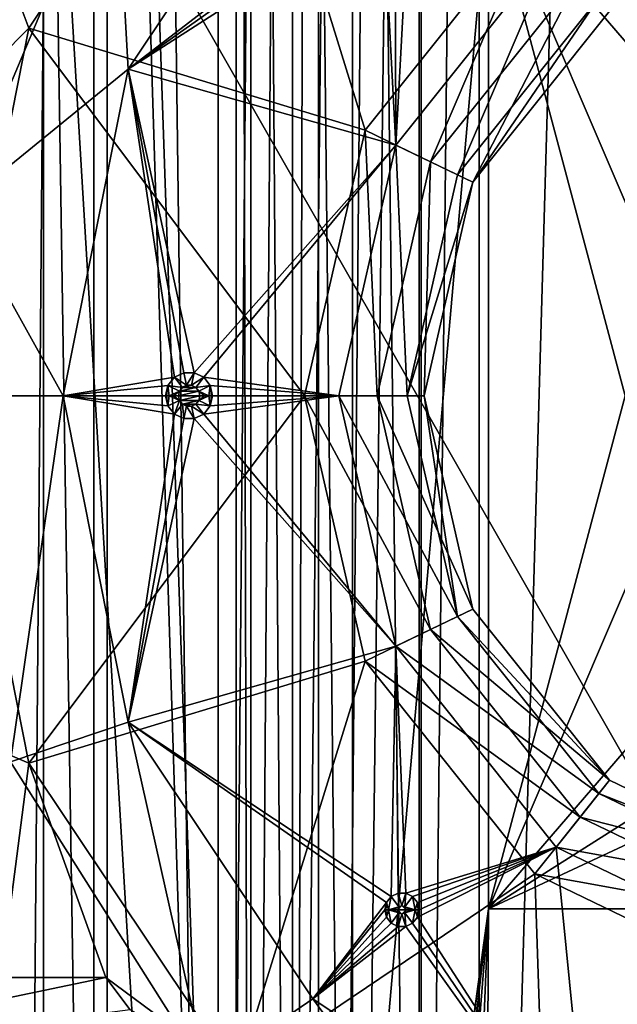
# Model space of a CAD drawing. Extents: x -3 to 104, y -79 to 161.
# Tile 80 of 203: x 4 to 11, y 41 to 53. Entities that reach past the tile are written whole.
import ezdxf

# ---------------------------------------------------------------- set-up
doc = ezdxf.new("R2010")
doc.units = 0
doc.header["$MEASUREMENT"] = 0

msp = doc.modelspace()

# ---------------------------------------------------------------- linework, layer by layer
for points in [[(7.8, 0, -71.599998), (7.8, 130, -71.599998), (9, 130, -71.599998)], [(9, 0, -71.599998), (7.8, 0, -71.599998), (9, 130, -71.599998)], [(7.8, 130, -71.599998), (7.8, 12, -8.5), (7.8, 118, -8.5)], [(7.8, 130, -71.599998), (7.8, 0, -71.599998), (7.8, 12, -8.5)], [(12.71, 130, -10.3), (9, 0, -10.3), (9, 130, -10.3)], [(12.71, 0, -10.3), (9, 0, -10.3), (12.71, 130, -10.3)], [(9, 130, -10.3), (9, 0, -71.599998), (9, 130, -71.599998)], [(9, 0, -10.3), (9, 0, -71.599998), (9, 130, -10.3)], [(6.8364, 88.811302, 18.9), (0.3, 129.649994, 18.9), (6.8364, 20.8113, 18.9)], [(6.8364, 20.8113, 18.9), (0.3, 129.649994, 18.9), (0.3, -43.349998, 18.9)], [(0.3, 129.649994, 17.299999), (6.8364, 88.811302, 17.299999), (6.8364, 20.8113, 17.299999)], [(0.3, 129.649994, 17.299999), (6.8364, 20.8113, 17.299999), (0.3, -43.349998, 17.299999)], [(15.471, 126.727997, 17.299999), (15.471, 19.228001, 17.299999), (10.3364, 88.811302, 17.299999)], [(2.9217, 124.593002), (36.411301, 23.4326), (36.411301, 112.523003)], [(2.9217, 5.4074), (36.411301, 23.4326), (2.9217, 124.593002)], [(4.1981, 7.3716, -72.699997), (5.1713, 123.278999, -72.699997), (4.1981, 122.627998, -72.699997)], [(4.1981, 7.3716, -72.699997), (5.1713, 6.7213, -72.699997), (5.1713, 123.278999, -72.699997)], [(5.1713, 6.7213, -72.699997), (95.428703, 123.278999, -72.699997), (5.1713, 123.278999, -72.699997)], [(5.1713, 6.7213, -72.699997), (95.428703, 6.7213, -72.699997), (95.428703, 123.278999, -72.699997)], [(7.8, 118, -8.5), (7.8, 12, -8.5), (7.4955, 13.5307, -8.5)], [(7.8, 118, -8.5), (7.4955, 13.5307, -8.5), (7.4955, 116.469002, -8.5)], [(7.4955, 116.469002, -8.5), (7.4955, 13.5307, -8.5), (6.6284, 14.8284, -8.5)], [(7.4955, 116.469002, -8.5), (6.6284, 14.8284, -8.5), (6.6284, 115.171997, -8.5)], [(5.3307, 114.305, -8.5), (6.6284, 115.171997, -8.5), (6.6284, 14.8284, -8.5)], [(3.8, 114, -8.5), (5.3307, 114.305, -8.5), (5.3307, 15.6955, -8.5)], [(5.3307, 114.305, -8.5), (6.6284, 14.8284, -8.5), (5.3307, 15.6955, -8.5)], [(3.8, 114, -8.5), (5.3307, 15.6955, -8.5), (3.8, 16, -8.5)], [(4.5864, 92.311302, 55.700001), (4.5864, -4.1887, 55.700001), (6.8364, 20.8113, 55.700001)], [(4.5864, 92.311302, 55.700001), (6.8364, 20.8113, 55.700001), (9.7864, 54.311298, 55.700001)], [(7.0098, 88.052002, 54.099998), (7.0098, 21.570601, 54.099998), (4.5864, 92.311302, 54.099998)], [(4.5864, -4.1887, 54.099998), (4.5864, 92.311302, 54.099998), (6.8364, 20.8113, 54.099998)], [(6.8364, 20.8113, 54.099998), (4.5864, 92.311302, 54.099998), (7.0098, 21.570601, 54.099998)], [(4.5864, -4.1887, 54.099998), (4.5864, 92.311302, 55.700001), (4.5864, 92.311302, 54.099998)], [(4.5864, -4.1887, 55.700001), (4.5864, 92.311302, 55.700001), (4.5864, -4.1887, 54.099998)], [(7.0098, 21.570601, 18.9), (6.8364, 88.811302, 18.9), (6.8364, 20.8113, 18.9)], [(7.0098, 88.052002, 18.9), (6.8364, 88.811302, 18.9), (7.0098, 21.570601, 18.9)], [(6.8364, 88.811302, 17.299999), (7.0098, 88.052002, 17.299999), (7.0098, 21.570601, 17.299999)], [(6.8364, 88.811302, 17.299999), (7.0098, 21.570601, 17.299999), (6.8364, 20.8113, 17.299999)], [(10.3364, 88.811302, 17.299999), (15.471, 19.228001, 17.299999), (10.1631, 88.052002, 17.299999)], [(7.4953, 22.179501, 18.9), (7.0098, 88.052002, 18.9), (7.0098, 21.570601, 18.9)], [(7.4953, 87.4431, 18.9), (7.0098, 88.052002, 18.9), (7.4953, 22.179501, 18.9)], [(7.0098, 88.052002, 17.299999), (7.4953, 87.4431, 17.299999), (7.4953, 22.179501, 17.299999)], [(7.0098, 88.052002, 17.299999), (7.4953, 22.179501, 17.299999), (7.0098, 21.570601, 17.299999)], [(7.4953, 87.4431, 54.099998), (7.0098, 21.570601, 54.099998), (7.0098, 88.052002, 54.099998)], [(10.1631, 88.052002, 17.299999), (15.471, 19.228001, 17.299999), (9.6776, 87.4431, 17.299999)], [(7.4953, 22.179501, 54.099998), (7.0098, 21.570601, 54.099998), (7.4953, 87.4431, 54.099998)], [(7.4953, 22.179501, 18.9), (8.197, 87.105202, 18.9), (7.4953, 87.4431, 18.9)], [(7.4953, 87.4431, 17.299999), (8.197, 22.517401, 17.299999), (7.4953, 22.179501, 17.299999)], [(8.197, 87.105202, 17.299999), (8.197, 22.517401, 17.299999), (7.4953, 87.4431, 17.299999)], [(8.197, 87.105202, 54.099998), (8.197, 22.517401, 54.099998), (7.4953, 87.4431, 54.099998)], [(8.197, 22.517401, 54.099998), (7.4953, 22.179501, 54.099998), (7.4953, 87.4431, 54.099998)], [(36.945, 29.2971, 18.9), (9.6776, 87.4431, 18.9), (8.9759, 87.105202, 18.9)], [(9.6776, 87.4431, 17.299999), (8.9759, 22.517401, 17.299999), (8.9759, 87.105202, 17.299999)], [(9.6776, 87.4431, 17.299999), (9.6776, 22.179501, 17.299999), (8.9759, 22.517401, 17.299999)], [(9.6776, 22.179501, 54.099998), (8.9759, 22.517401, 54.099998), (9.6776, 87.4431, 54.099998)], [(9.6776, 87.4431, 54.099998), (8.9759, 22.517401, 54.099998), (8.9759, 87.105202, 54.099998)], [(37.4501, 29.4324, 18.9), (9.6776, 87.4431, 18.9), (36.945, 29.2971, 18.9)], [(37.971001, 29.478001, 18.9), (9.6776, 87.4431, 18.9), (37.4501, 29.4324, 18.9)], [(37.971001, 29.478001, 18.9), (72.336403, 70.811302, 18.9), (9.6776, 87.4431, 18.9)], [(9.6776, 87.4431, 17.299999), (15.471, 19.228001, 17.299999), (9.6776, 22.179501, 17.299999)], [(72.509804, 70.052002, 54.099998), (9.6776, 22.179501, 54.099998), (9.6776, 87.4431, 54.099998)], [(8.197, 22.517401, 18.9), (8.197, 87.105202, 18.9), (7.4953, 22.179501, 18.9)], [(8.9759, 22.517401, 18.9), (8.9759, 87.105202, 18.9), (8.197, 22.517401, 18.9)], [(8.197, 22.517401, 18.9), (8.9759, 87.105202, 18.9), (8.197, 87.105202, 18.9)], [(8.9759, 87.105202, 17.299999), (8.197, 22.517401, 17.299999), (8.197, 87.105202, 17.299999)], [(8.9759, 87.105202, 17.299999), (8.9759, 22.517401, 17.299999), (8.197, 22.517401, 17.299999)], [(8.9759, 87.105202, 54.099998), (8.9759, 22.517401, 54.099998), (8.197, 87.105202, 54.099998)], [(8.9759, 22.517401, 54.099998), (8.197, 22.517401, 54.099998), (8.197, 87.105202, 54.099998)], [(36.471001, 29.076, 18.9), (8.9759, 87.105202, 18.9), (8.9759, 22.517401, 18.9)], [(36.945, 29.2971, 18.9), (8.9759, 87.105202, 18.9), (36.471001, 29.076, 18.9)], [(72.509804, 70.052002, 54.099998), (10.1631, 21.570601, 54.099998), (9.6776, 22.179501, 54.099998)], [(72.509804, 21.570601, 54.099998), (10.1631, 21.570601, 54.099998), (72.509804, 70.052002, 54.099998)], [(17.6, 64.400002, -74.699997), (17.6, 33.200001, -74.699997), (-0.25, 64.400002, -74.699997)], [(17.6, 33.200001, -74.699997), (-0.25, 33.200001, -74.699997), (-0.25, 64.400002, -74.699997)], [(3.719, 54.452, 68.855003), (6.8473, 56.2505, 66.050003), (4.4134, 52.607899, 66.050003)], [(8.3439, 51.413898, 66.050003), (4.4134, 52.607899, 66.050003), (6.8473, 56.2505, 66.050003)], [(10.328, 53.902, 66.050003), (8.3439, 51.413898, 66.050003), (6.8473, 56.2505, 66.050003)], [(7.7356, 55.362202, 68.099998), (5.4233, 54.859299, 70.953903), (5.5741, 52.127201, 68.099998)], [(5.5741, 52.127201, 68.099998), (8.426, 54.321701, 68.099998), (7.7356, 55.362202, 68.099998)], [(2.0637, 54.859402, 70.847298), (3.5881, 50.5103, 70.927498), (5.4233, 54.859299, 70.953903)], [(5.4233, 54.859299, 70.953903), (3.5881, 50.5103, 70.927498), (5.5741, 52.127201, 68.099998)], [(2.3321, 50.509499, 68.835197), (3.719, 54.452, 68.855003), (4.4134, 52.607899, 66.050003)], [(5.5741, 52.127201, 68.099998), (8.4607, 54.169899, 68.099998), (8.426, 54.321701, 68.099998)], [(6.8364, 20.8113, 55.700001), (9.7864, 42.311298, 55.700001), (9.7864, 54.311298, 55.700001)], [(9.7864, 42.311298, 55.700001), (9.7864, 42.311298, 62.200001), (9.7864, 54.311298, 55.700001)], [(9.7864, 54.311298, 55.700001), (9.7864, 42.311298, 62.200001), (9.7864, 54.311298, 62.200001)], [(9.7864, 54.311298, 62.200001), (14.0299, 51.626099, 62.200001), (19.7864, 54.311298, 62.200001)], [(12.6666, 50.969501, 62.200001), (14.0299, 51.626099, 62.200001), (9.7864, 54.311298, 62.200001)], [(11.7232, 49.786499, 62.200001), (12.6666, 50.969501, 62.200001), (9.7864, 54.311298, 62.200001)], [(11.3864, 48.311298, 62.200001), (11.7232, 49.786499, 62.200001), (9.7864, 54.311298, 62.200001)], [(9.7864, 42.311298, 62.200001), (11.3864, 48.311298, 62.200001), (9.7864, 54.311298, 62.200001)], [(5.5741, 52.127201, 68.099998), (8.5578, 54.0481, 68.099998), (8.4607, 54.169899, 68.099998)], [(5.5741, 52.127201, 68.099998), (8.7049, 51.240002, 68.099998), (8.5578, 54.0481, 68.099998)], [(8.7049, 51.240002, 68.099998), (8.6982, 53.980499, 68.099998), (8.5578, 54.0481, 68.099998)], [(8.3439, 51.413898, 66.050003), (10.328, 53.902, 66.050003), (9.1103, 51.0448, 67.650002)], [(8.7049, 51.240002, 68.099998), (8.8539, 53.980499, 68.099998), (8.6982, 53.980499, 68.099998)], [(8.7049, 51.240002, 68.099998), (10.5779, 53.588699, 68.099998), (8.8539, 53.980499, 68.099998)], [(9.1103, 51.0448, 67.650002), (10.328, 53.902, 66.050003), (10.8585, 53.236801, 67.650002)], [(10.5779, 53.588699, 68.099998), (8.7049, 51.240002, 68.099998), (9.4257, 50.892899, 68.900002)], [(10.5779, 53.588699, 68.099998), (9.4257, 50.892899, 68.900002), (11.0767, 52.9632, 68.900002)], [(9.6059, 50.806099, 67.650002), (9.1103, 51.0448, 67.650002), (10.8585, 53.236801, 67.650002)], [(9.6059, 50.806099, 67.650002), (10.8585, 53.236801, 67.650002), (11.2014, 52.806801, 67.650002)], [(9.4257, 50.892899, 68.900002), (9.6059, 50.806099, 68.900002), (11.0767, 52.9632, 68.900002)], [(9.6059, 50.806099, 68.900002), (11.2014, 52.806801, 68.900002), (11.0767, 52.9632, 68.900002)], [(9.6059, 50.806099, 68.900002), (11.2014, 52.806801, 67.650002), (11.2014, 52.806801, 68.900002)], [(9.6059, 50.806099, 67.650002), (11.2014, 52.806801, 67.650002), (9.6059, 50.806099, 68.900002)], [(2.3321, 50.509499, 68.835197), (4.4134, 52.607899, 66.050003), (3.5588, 48.311298, 66.050003)], [(7.6357, 48.311298, 66.050003), (3.5588, 48.311298, 66.050003), (4.4134, 52.607899, 66.050003)], [(8.3439, 51.413898, 66.050003), (7.6357, 48.311298, 66.050003), (4.4134, 52.607899, 66.050003)], [(5.5741, 52.127201, 68.099998), (3.5881, 50.5103, 70.927498), (4.815, 48.311298, 68.099998)], [(4.815, 48.311298, 68.099998), (6.115, 48.526299, 68.099998), (5.5741, 52.127201, 68.099998)], [(6.3476, 48.579399, 68.099998), (8.7049, 51.240002, 68.099998), (5.5741, 52.127201, 68.099998)], [(6.2253, 48.579399, 68.099998), (6.3476, 48.579399, 68.099998), (5.5741, 52.127201, 68.099998)], [(6.115, 48.526299, 68.099998), (6.2253, 48.579399, 68.099998), (5.5741, 52.127201, 68.099998)], [(7.6357, 48.311298, 66.050003), (8.3439, 51.413898, 66.050003), (8.4864, 48.311298, 67.650002)], [(8.4864, 48.311298, 67.650002), (8.3439, 51.413898, 66.050003), (9.1103, 51.0448, 67.650002)], [(6.3476, 48.579399, 68.099998), (6.4579, 48.526299, 68.099998), (8.7049, 51.240002, 68.099998)], [(6.4579, 48.526299, 68.099998), (8.0364, 48.311298, 68.099998), (8.7049, 51.240002, 68.099998)], [(8.7049, 51.240002, 68.099998), (8.0364, 48.311298, 68.099998), (8.8364, 48.311298, 68.900002)], [(8.7049, 51.240002, 68.099998), (8.8364, 48.311298, 68.900002), (9.4257, 50.892899, 68.900002)], [(9.0364, 48.311298, 67.650002), (8.4864, 48.311298, 67.650002), (9.1103, 51.0448, 67.650002)], [(9.0364, 48.311298, 67.650002), (9.1103, 51.0448, 67.650002), (9.6059, 50.806099, 67.650002)], [(8.8364, 48.311298, 68.900002), (9.6059, 50.806099, 68.900002), (9.4257, 50.892899, 68.900002)], [(8.8364, 48.311298, 68.900002), (9.0364, 48.311298, 68.900002), (9.6059, 50.806099, 68.900002)], [(9.0364, 48.311298, 67.650002), (9.6059, 50.806099, 67.650002), (9.0364, 48.311298, 68.900002)], [(9.0364, 48.311298, 68.900002), (9.6059, 50.806099, 67.650002), (9.6059, 50.806099, 68.900002)], [(10.3364, 20.8113, 55.700001), (72.336403, 20.8113, 55.700001), (40.586399, 50.611301, 55.700001)], [(10.3364, 20.8113, 55.700001), (40.586399, 50.611301, 55.700001), (19.7864, 42.311298, 55.700001)], [(3.5881, 50.5103, 70.927498), (3.3807, 48.311298, 70.919601), (4.815, 48.311298, 68.099998)], [(6.2253, 48.579399, 68.099998), (6.115, 48.526299, 68.25), (6.2253, 48.579399, 68.25)], [(6.2253, 48.579399, 68.099998), (6.115, 48.526299, 68.099998), (6.115, 48.526299, 68.25)], [(6.2253, 48.579399, 68.25), (6.115, 48.526299, 68.25), (6.2586, 48.433201, 68.400002)], [(6.3476, 48.579399, 68.099998), (6.2253, 48.579399, 68.25), (6.3476, 48.579399, 68.25)], [(6.3476, 48.579399, 68.099998), (6.2253, 48.579399, 68.099998), (6.2253, 48.579399, 68.25)], [(6.3476, 48.579399, 68.25), (6.2253, 48.579399, 68.25), (6.2586, 48.433201, 68.400002)], [(6.3476, 48.579399, 68.25), (6.2586, 48.433201, 68.400002), (6.3143, 48.433201, 68.400002)], [(6.4579, 48.526299, 68.25), (6.3476, 48.579399, 68.25), (6.3143, 48.433201, 68.400002)], [(6.4579, 48.526299, 68.099998), (6.3476, 48.579399, 68.25), (6.4579, 48.526299, 68.25)], [(6.4579, 48.526299, 68.099998), (6.3476, 48.579399, 68.099998), (6.3476, 48.579399, 68.25)], [(4.815, 48.311298, 68.099998), (6.0387, 48.430599, 68.099998), (6.115, 48.526299, 68.099998)], [(6.115, 48.526299, 68.099998), (6.0387, 48.430599, 68.25), (6.115, 48.526299, 68.25)], [(6.115, 48.526299, 68.099998), (6.0387, 48.430599, 68.099998), (6.0387, 48.430599, 68.25)], [(6.115, 48.526299, 68.25), (6.0387, 48.430599, 68.25), (6.2085, 48.409, 68.400002)], [(6.115, 48.526299, 68.25), (6.2085, 48.409, 68.400002), (6.2586, 48.433201, 68.400002)], [(6.4579, 48.526299, 68.25), (6.3143, 48.433201, 68.400002), (6.3644, 48.409, 68.400002)], [(6.5342, 48.430599, 68.25), (6.4579, 48.526299, 68.25), (6.3644, 48.409, 68.400002)], [(6.5342, 48.430599, 68.099998), (8.0364, 48.311298, 68.099998), (6.4579, 48.526299, 68.099998)], [(6.5342, 48.430599, 68.099998), (6.4579, 48.526299, 68.25), (6.5342, 48.430599, 68.25)], [(6.5342, 48.430599, 68.099998), (6.4579, 48.526299, 68.099998), (6.4579, 48.526299, 68.25)], [(4.815, 48.311298, 68.099998), (6.0114, 48.311298, 68.099998), (6.0387, 48.430599, 68.099998)], [(6.0387, 48.430599, 68.099998), (6.0114, 48.311298, 68.099998), (6.0114, 48.311298, 68.25)], [(6.0387, 48.430599, 68.099998), (6.0114, 48.311298, 68.25), (6.0387, 48.430599, 68.25)], [(6.0387, 48.430599, 68.25), (6.0114, 48.311298, 68.25), (6.0229, 48.311298, 68.307404)], [(6.0387, 48.430599, 68.25), (6.0229, 48.311298, 68.307404), (6.0554, 48.311298, 68.356102)], [(6.0387, 48.430599, 68.25), (6.1738, 48.365501, 68.400002), (6.2085, 48.409, 68.400002)], [(6.0387, 48.430599, 68.25), (6.0554, 48.311298, 68.356102), (6.1738, 48.365501, 68.400002)], [(6.0554, 48.311298, 68.356102), (6.104, 48.311298, 68.388603), (6.1738, 48.365501, 68.400002)], [(6.1738, 48.365501, 68.400002), (6.104, 48.311298, 68.388603), (6.1614, 48.311298, 68.400002)], [(6.1614, 48.311298, 68.400002), (6.4114, 48.311298, 68.400002), (6.3991, 48.365501, 68.400002)], [(6.1614, 48.311298, 68.400002), (6.3991, 48.365501, 68.400002), (6.1738, 48.365501, 68.400002)], [(6.1738, 48.365501, 68.400002), (6.3991, 48.365501, 68.400002), (6.3644, 48.409, 68.400002)], [(6.1738, 48.365501, 68.400002), (6.3644, 48.409, 68.400002), (6.2085, 48.409, 68.400002)], [(6.2085, 48.409, 68.400002), (6.3644, 48.409, 68.400002), (6.3143, 48.433201, 68.400002)], [(6.2085, 48.409, 68.400002), (6.3143, 48.433201, 68.400002), (6.2586, 48.433201, 68.400002)], [(6.5342, 48.430599, 68.25), (6.3644, 48.409, 68.400002), (6.3991, 48.365501, 68.400002)], [(6.5342, 48.430599, 68.25), (6.3991, 48.365501, 68.400002), (6.5175, 48.311298, 68.356102)], [(6.4688, 48.311298, 68.388603), (6.3991, 48.365501, 68.400002), (6.4114, 48.311298, 68.400002)], [(6.5175, 48.311298, 68.356102), (6.3991, 48.365501, 68.400002), (6.4688, 48.311298, 68.388603)], [(6.55, 48.311298, 68.307404), (6.5342, 48.430599, 68.25), (6.5175, 48.311298, 68.356102)], [(6.5614, 48.311298, 68.099998), (8.0364, 48.311298, 68.099998), (6.5342, 48.430599, 68.099998)], [(6.5614, 48.311298, 68.099998), (6.5342, 48.430599, 68.25), (6.5614, 48.311298, 68.25)], [(6.5614, 48.311298, 68.099998), (6.5342, 48.430599, 68.099998), (6.5342, 48.430599, 68.25)], [(6.5614, 48.311298, 68.25), (6.5342, 48.430599, 68.25), (6.55, 48.311298, 68.307404)], [(2.6392, 44.7766, 68.845497), (3.5588, 48.311298, 66.050003), (4.4134, 44.014702, 66.050003)], [(3.3807, 48.311298, 70.919601), (4.1992, 44.0303, 70.9422), (4.815, 48.311298, 68.099998)], [(7.6357, 48.311298, 66.050003), (4.4134, 44.014702, 66.050003), (3.5588, 48.311298, 66.050003)], [(4.815, 48.311298, 68.099998), (4.1992, 44.0303, 70.9422), (5.5741, 44.495399, 68.099998)], [(8.3439, 45.208698, 66.050003), (4.4134, 44.014702, 66.050003), (7.6357, 48.311298, 66.050003)], [(4.815, 48.311298, 68.099998), (6.115, 48.096298, 68.099998), (6.0387, 48.192001, 68.099998)], [(4.815, 48.311298, 68.099998), (6.0387, 48.192001, 68.099998), (6.0114, 48.311298, 68.099998)], [(5.5741, 44.495399, 68.099998), (6.115, 48.096298, 68.099998), (4.815, 48.311298, 68.099998)], [(6.0114, 48.311298, 68.25), (6.0387, 48.192001, 68.25), (6.0229, 48.311298, 68.307404)], [(6.0114, 48.311298, 68.099998), (6.0387, 48.192001, 68.25), (6.0114, 48.311298, 68.25)], [(6.0114, 48.311298, 68.099998), (6.0387, 48.192001, 68.099998), (6.0387, 48.192001, 68.25)], [(6.0229, 48.311298, 68.307404), (6.0387, 48.192001, 68.25), (6.0554, 48.311298, 68.356102)], [(6.0387, 48.192001, 68.25), (6.1738, 48.257099, 68.400002), (6.0554, 48.311298, 68.356102)], [(6.0387, 48.192001, 68.25), (6.115, 48.096298, 68.25), (6.1738, 48.257099, 68.400002)], [(6.0554, 48.311298, 68.356102), (6.1738, 48.257099, 68.400002), (6.104, 48.311298, 68.388603)], [(6.104, 48.311298, 68.388603), (6.1738, 48.257099, 68.400002), (6.1614, 48.311298, 68.400002)], [(6.115, 48.096298, 68.25), (6.2085, 48.2136, 68.400002), (6.1738, 48.257099, 68.400002)], [(6.1738, 48.257099, 68.400002), (6.4114, 48.311298, 68.400002), (6.1614, 48.311298, 68.400002)], [(6.1738, 48.257099, 68.400002), (6.3991, 48.257099, 68.400002), (6.4114, 48.311298, 68.400002)], [(6.2085, 48.2136, 68.400002), (6.3991, 48.257099, 68.400002), (6.1738, 48.257099, 68.400002)], [(6.2085, 48.2136, 68.400002), (6.3644, 48.2136, 68.400002), (6.3991, 48.257099, 68.400002)], [(6.5342, 48.192001, 68.25), (6.3991, 48.257099, 68.400002), (6.3644, 48.2136, 68.400002)], [(6.3991, 48.257099, 68.400002), (6.4688, 48.311298, 68.388603), (6.4114, 48.311298, 68.400002)], [(6.5175, 48.311298, 68.356102), (6.4688, 48.311298, 68.388603), (6.3991, 48.257099, 68.400002)], [(6.5342, 48.192001, 68.25), (6.5175, 48.311298, 68.356102), (6.3991, 48.257099, 68.400002)], [(6.4579, 48.096298, 68.099998), (8.0364, 48.311298, 68.099998), (6.5342, 48.192001, 68.099998)], [(8.7049, 45.382599, 68.099998), (8.0364, 48.311298, 68.099998), (6.4579, 48.096298, 68.099998)], [(6.5342, 48.192001, 68.25), (6.55, 48.311298, 68.307404), (6.5175, 48.311298, 68.356102)], [(6.5342, 48.192001, 68.099998), (8.0364, 48.311298, 68.099998), (6.5614, 48.311298, 68.099998)], [(6.5342, 48.192001, 68.25), (6.5614, 48.311298, 68.25), (6.55, 48.311298, 68.307404)], [(6.5342, 48.192001, 68.099998), (6.5614, 48.311298, 68.099998), (6.5614, 48.311298, 68.25)], [(6.5342, 48.192001, 68.099998), (6.5614, 48.311298, 68.25), (6.5342, 48.192001, 68.25)], [(9.1103, 45.577801, 67.650002), (7.6357, 48.311298, 66.050003), (8.4864, 48.311298, 67.650002)], [(8.3439, 45.208698, 66.050003), (7.6357, 48.311298, 66.050003), (9.1103, 45.577801, 67.650002)], [(8.0364, 48.311298, 68.099998), (9.4257, 45.729698, 68.900002), (8.8364, 48.311298, 68.900002)], [(8.0364, 48.311298, 68.099998), (8.7049, 45.382599, 68.099998), (9.4257, 45.729698, 68.900002)], [(9.6059, 45.816502, 67.650002), (9.1103, 45.577801, 67.650002), (8.4864, 48.311298, 67.650002)], [(9.6059, 45.816502, 67.650002), (8.4864, 48.311298, 67.650002), (9.0364, 48.311298, 67.650002)], [(9.4257, 45.729698, 68.900002), (9.0364, 48.311298, 68.900002), (8.8364, 48.311298, 68.900002)], [(9.6059, 45.816502, 68.900002), (9.6059, 45.816502, 67.650002), (9.0364, 48.311298, 68.900002)], [(9.6059, 45.816502, 67.650002), (9.0364, 48.311298, 67.650002), (9.0364, 48.311298, 68.900002)], [(9.4257, 45.729698, 68.900002), (9.6059, 45.816502, 68.900002), (9.0364, 48.311298, 68.900002)], [(9.7864, 42.311298, 62.200001), (11.7232, 46.836102, 62.200001), (11.3864, 48.311298, 62.200001)], [(6.0387, 48.192001, 68.099998), (6.115, 48.096298, 68.25), (6.0387, 48.192001, 68.25)], [(6.0387, 48.192001, 68.099998), (6.115, 48.096298, 68.099998), (6.115, 48.096298, 68.25)], [(6.115, 48.096298, 68.25), (6.2253, 48.043201, 68.25), (6.2085, 48.2136, 68.400002)], [(6.2253, 48.043201, 68.25), (6.2586, 48.1894, 68.400002), (6.2085, 48.2136, 68.400002)], [(6.2085, 48.2136, 68.400002), (6.2586, 48.1894, 68.400002), (6.3143, 48.1894, 68.400002)], [(6.2085, 48.2136, 68.400002), (6.3143, 48.1894, 68.400002), (6.3644, 48.2136, 68.400002)], [(6.2253, 48.043201, 68.25), (6.3476, 48.043201, 68.25), (6.2586, 48.1894, 68.400002)], [(6.3476, 48.043201, 68.25), (6.3143, 48.1894, 68.400002), (6.2586, 48.1894, 68.400002)], [(6.4579, 48.096298, 68.25), (6.3644, 48.2136, 68.400002), (6.3143, 48.1894, 68.400002)], [(6.3476, 48.043201, 68.25), (6.4579, 48.096298, 68.25), (6.3143, 48.1894, 68.400002)], [(6.4579, 48.096298, 68.25), (6.5342, 48.192001, 68.25), (6.3644, 48.2136, 68.400002)], [(6.4579, 48.096298, 68.099998), (6.5342, 48.192001, 68.25), (6.4579, 48.096298, 68.25)], [(6.4579, 48.096298, 68.099998), (6.5342, 48.192001, 68.099998), (6.5342, 48.192001, 68.25)], [(5.5741, 44.495399, 68.099998), (6.2253, 48.043201, 68.099998), (6.115, 48.096298, 68.099998)], [(5.5741, 44.495399, 68.099998), (8.7049, 45.382599, 68.099998), (6.3476, 48.043201, 68.099998)], [(5.5741, 44.495399, 68.099998), (6.3476, 48.043201, 68.099998), (6.2253, 48.043201, 68.099998)], [(6.115, 48.096298, 68.099998), (6.2253, 48.043201, 68.25), (6.115, 48.096298, 68.25)], [(6.115, 48.096298, 68.099998), (6.2253, 48.043201, 68.099998), (6.2253, 48.043201, 68.25)], [(6.2253, 48.043201, 68.099998), (6.3476, 48.043201, 68.25), (6.2253, 48.043201, 68.25)], [(6.2253, 48.043201, 68.099998), (6.3476, 48.043201, 68.099998), (6.3476, 48.043201, 68.25)], [(8.7049, 45.382599, 68.099998), (6.4579, 48.096298, 68.099998), (6.3476, 48.043201, 68.099998)], [(6.3476, 48.043201, 68.099998), (6.4579, 48.096298, 68.25), (6.3476, 48.043201, 68.25)], [(6.3476, 48.043201, 68.099998), (6.4579, 48.096298, 68.099998), (6.4579, 48.096298, 68.25)], [(9.7864, 42.311298, 62.200001), (12.6666, 45.653099, 62.200001), (11.7232, 46.836102, 62.200001)], [(11.2014, 43.8158, 67.650002), (9.1103, 45.577801, 67.650002), (9.6059, 45.816502, 67.650002)], [(11.2014, 43.8158, 68.900002), (9.6059, 45.816502, 68.900002), (9.4257, 45.729698, 68.900002)], [(11.2014, 43.8158, 68.900002), (9.6059, 45.816502, 67.650002), (9.6059, 45.816502, 68.900002)], [(11.2014, 43.8158, 67.650002), (9.6059, 45.816502, 67.650002), (11.2014, 43.8158, 68.900002)], [(8.7049, 45.382599, 68.099998), (11.0767, 43.659401, 68.900002), (9.4257, 45.729698, 68.900002)], [(11.0767, 43.659401, 68.900002), (11.2014, 43.8158, 68.900002), (9.4257, 45.729698, 68.900002)], [(9.7864, 42.311298, 62.200001), (14.0299, 44.996601, 62.200001), (12.6666, 45.653099, 62.200001)], [(10.8585, 43.385799, 67.650002), (8.3439, 45.208698, 66.050003), (9.1103, 45.577801, 67.650002)], [(10.8585, 43.385799, 67.650002), (9.1103, 45.577801, 67.650002), (11.2014, 43.8158, 67.650002)], [(5.5741, 44.495399, 68.099998), (8.6513, 42.457298, 68.099998), (8.7049, 45.382599, 68.099998)], [(8.6513, 42.457298, 68.099998), (8.7315, 42.495899, 68.099998), (8.7049, 45.382599, 68.099998)], [(8.7049, 45.382599, 68.099998), (10.5779, 43.033901, 68.099998), (11.0767, 43.659401, 68.900002)], [(8.8205, 42.495899, 68.099998), (10.5779, 43.033901, 68.099998), (8.7049, 45.382599, 68.099998)], [(8.7315, 42.495899, 68.099998), (8.8205, 42.495899, 68.099998), (8.7049, 45.382599, 68.099998)], [(8.3439, 45.208698, 66.050003), (6.8473, 40.372101, 66.050003), (4.4134, 44.014702, 66.050003)], [(10.328, 42.7206, 66.050003), (6.8473, 40.372101, 66.050003), (8.3439, 45.208698, 66.050003)], [(10.328, 42.7206, 66.050003), (8.3439, 45.208698, 66.050003), (10.8585, 43.385799, 67.650002)], [(9.7864, 42.311298, 62.200001), (15.543, 44.996601, 62.200001), (14.0299, 44.996601, 62.200001)], [(9.7864, 42.311298, 62.200001), (19.7864, 42.311298, 62.200001), (15.543, 44.996601, 62.200001)], [(4.0886, 41.511299, 68.8927), (2.6392, 44.7766, 68.845497), (4.4134, 44.014702, 66.050003)], [(4.1992, 44.0303, 70.9422), (6.4897, 40.408699, 71.016502), (5.5741, 44.495399, 68.099998)], [(5.5741, 44.495399, 68.099998), (8.5958, 42.387699, 68.099998), (8.6513, 42.457298, 68.099998)], [(7.7356, 41.260399, 68.099998), (8.5958, 42.387699, 68.099998), (5.5741, 44.495399, 68.099998)], [(5.5741, 44.495399, 68.099998), (6.4897, 40.408699, 71.016502), (7.7356, 41.260399, 68.099998)], [(-0.9882, 2.543, 70.7705), (6.4897, 40.408699, 71.016502), (4.1992, 44.0303, 70.9422)], [(4.0886, 41.511299, 68.8927), (4.4134, 44.014702, 66.050003), (5.3137, 41.511299, 66.900002)], [(6.8473, 40.372101, 66.050003), (5.3137, 41.511299, 66.900002), (4.4134, 44.014702, 66.050003)], [(13.507, 42.705502, 67.650002), (10.8585, 43.385799, 67.650002), (11.2014, 43.8158, 67.650002)], [(11.0767, 43.659401, 68.900002), (13.507, 42.705502, 68.900002), (11.2014, 43.8158, 68.900002)], [(13.507, 42.705502, 68.900002), (11.2014, 43.8158, 67.650002), (11.2014, 43.8158, 68.900002)], [(13.507, 42.705502, 67.650002), (11.2014, 43.8158, 67.650002), (13.507, 42.705502, 68.900002)], [(10.5779, 43.033901, 68.099998), (13.4624, 42.510502, 68.900002), (11.0767, 43.659401, 68.900002)], [(11.0767, 43.659401, 68.900002), (13.4624, 42.510502, 68.900002), (13.507, 42.705502, 68.900002)], [(13.3846, 42.1693, 67.650002), (10.328, 42.7206, 66.050003), (10.8585, 43.385799, 67.650002)], [(13.3846, 42.1693, 67.650002), (10.8585, 43.385799, 67.650002), (13.507, 42.705502, 67.650002)], [(8.8205, 42.495899, 68.099998), (8.9007, 42.457298, 68.099998), (10.5779, 43.033901, 68.099998)], [(8.9562, 42.387699, 68.099998), (10.5779, 43.033901, 68.099998), (8.9007, 42.457298, 68.099998)], [(8.976, 42.3009, 68.099998), (10.5779, 43.033901, 68.099998), (8.9562, 42.387699, 68.099998)], [(8.9562, 42.2141, 68.099998), (10.5779, 43.033901, 68.099998), (8.976, 42.3009, 68.099998)], [(10.9705, 39.0989, 68.099998), (10.5779, 43.033901, 68.099998), (8.9562, 42.2141, 68.099998)], [(10.5779, 43.033901, 68.099998), (13.2844, 41.730499, 68.099998), (13.4624, 42.510502, 68.900002)], [(10.9705, 39.0989, 68.099998), (13.2844, 41.730499, 68.099998), (10.5779, 43.033901, 68.099998)], [(10.4898, 37.938301, 66.050003), (6.8473, 40.372101, 66.050003), (10.328, 42.7206, 66.050003)], [(13.1953, 41.339901, 66.050003), (10.4898, 37.938301, 66.050003), (10.328, 42.7206, 66.050003)], [(13.1953, 41.339901, 66.050003), (10.328, 42.7206, 66.050003), (13.3846, 42.1693, 67.650002)], [(8.7315, 42.495899, 68.099998), (8.6513, 42.457298, 68.25), (8.7315, 42.495899, 68.25)], [(8.7315, 42.495899, 68.099998), (8.6513, 42.457298, 68.099998), (8.6513, 42.457298, 68.25)], [(8.7315, 42.495899, 68.25), (8.6513, 42.457298, 68.25), (8.7407, 42.3363, 68.400002)], [(8.8205, 42.495899, 68.099998), (8.7315, 42.495899, 68.25), (8.8205, 42.495899, 68.25)], [(8.8205, 42.495899, 68.099998), (8.7315, 42.495899, 68.099998), (8.7315, 42.495899, 68.25)], [(8.7315, 42.495899, 68.25), (8.7407, 42.3363, 68.400002), (8.776, 42.350899, 68.400002)], [(8.8205, 42.495899, 68.25), (8.7315, 42.495899, 68.25), (8.776, 42.350899, 68.400002)], [(8.8205, 42.495899, 68.25), (8.776, 42.350899, 68.400002), (8.8114, 42.3363, 68.400002)], [(8.9007, 42.457298, 68.25), (8.8205, 42.495899, 68.25), (8.8114, 42.3363, 68.400002)], [(8.9007, 42.457298, 68.099998), (8.8205, 42.495899, 68.25), (8.9007, 42.457298, 68.25)], [(8.9007, 42.457298, 68.099998), (8.8205, 42.495899, 68.099998), (8.8205, 42.495899, 68.25)], [(7.7356, 41.260399, 68.099998), (8.576, 42.3009, 68.099998), (8.5958, 42.387699, 68.099998)], [(8.5958, 42.387699, 68.099998), (8.576, 42.3009, 68.099998), (8.576, 42.3009, 68.25)], [(8.5958, 42.387699, 68.099998), (8.576, 42.3009, 68.25), (8.5958, 42.387699, 68.25)], [(8.5958, 42.387699, 68.25), (8.576, 42.3009, 68.25), (8.5875, 42.3009, 68.307404)], [(8.5958, 42.387699, 68.25), (8.5875, 42.3009, 68.307404), (8.62, 42.3009, 68.356102)], [(8.6513, 42.457298, 68.099998), (8.5958, 42.387699, 68.25), (8.6513, 42.457298, 68.25)], [(8.6513, 42.457298, 68.099998), (8.5958, 42.387699, 68.099998), (8.5958, 42.387699, 68.25)], [(8.6513, 42.457298, 68.25), (8.5958, 42.387699, 68.25), (8.62, 42.3009, 68.356102)], [(8.6513, 42.457298, 68.25), (8.62, 42.3009, 68.356102), (8.7407, 42.3363, 68.400002)], [(8.9321, 42.3009, 68.356102), (8.9007, 42.457298, 68.25), (8.8114, 42.3363, 68.400002)], [(8.9562, 42.387699, 68.099998), (8.9007, 42.457298, 68.25), (8.9562, 42.387699, 68.25)], [(8.9562, 42.387699, 68.099998), (8.9007, 42.457298, 68.099998), (8.9007, 42.457298, 68.25)], [(8.9562, 42.387699, 68.25), (8.9007, 42.457298, 68.25), (8.9321, 42.3009, 68.356102)], [(8.9646, 42.3009, 68.307404), (8.9562, 42.387699, 68.25), (8.9321, 42.3009, 68.356102)], [(8.976, 42.3009, 68.099998), (8.9562, 42.387699, 68.25), (8.976, 42.3009, 68.25)], [(8.976, 42.3009, 68.099998), (8.9562, 42.387699, 68.099998), (8.9562, 42.387699, 68.25)], [(8.976, 42.3009, 68.25), (8.9562, 42.387699, 68.25), (8.9646, 42.3009, 68.307404)], [(6.8364, 20.8113, 55.700001), (7.0098, 21.570601, 55.700001), (9.7864, 42.311298, 55.700001)], [(7.0098, 21.570601, 55.700001), (7.4953, 22.179501, 55.700001), (9.7864, 42.311298, 55.700001)], [(7.4953, 22.179501, 55.700001), (8.197, 22.517401, 55.700001), (9.7864, 42.311298, 55.700001)], [(7.7356, 41.260399, 68.099998), (8.5958, 42.2141, 68.099998), (8.576, 42.3009, 68.099998)], [(8.197, 22.517401, 55.700001), (8.9759, 22.517401, 55.700001), (9.7864, 42.311298, 55.700001)], [(8.576, 42.3009, 68.25), (8.5958, 42.2141, 68.25), (8.5875, 42.3009, 68.307404)], [(8.576, 42.3009, 68.099998), (8.5958, 42.2141, 68.25), (8.576, 42.3009, 68.25)], [(8.576, 42.3009, 68.099998), (8.5958, 42.2141, 68.099998), (8.5958, 42.2141, 68.25)], [(8.5875, 42.3009, 68.307404), (8.5958, 42.2141, 68.25), (8.62, 42.3009, 68.356102)], [(8.5958, 42.2141, 68.25), (8.6513, 42.144501, 68.25), (8.62, 42.3009, 68.356102)], [(8.62, 42.3009, 68.356102), (8.6686, 42.3009, 68.388603), (8.7407, 42.3363, 68.400002)], [(8.62, 42.3009, 68.356102), (8.7407, 42.265499, 68.400002), (8.6686, 42.3009, 68.388603)], [(8.62, 42.3009, 68.356102), (8.6513, 42.144501, 68.25), (8.7407, 42.265499, 68.400002)], [(8.6513, 42.144501, 68.25), (8.7315, 42.1059, 68.25), (8.7407, 42.265499, 68.400002)], [(8.7407, 42.3363, 68.400002), (8.6686, 42.3009, 68.388603), (8.726, 42.3009, 68.400002)], [(8.6686, 42.3009, 68.388603), (8.7407, 42.265499, 68.400002), (8.726, 42.3009, 68.400002)], [(8.726, 42.3009, 68.400002), (8.776, 42.350899, 68.400002), (8.7407, 42.3363, 68.400002)], [(8.726, 42.3009, 68.400002), (8.826, 42.3009, 68.400002), (8.776, 42.350899, 68.400002)], [(8.776, 42.2509, 68.400002), (8.826, 42.3009, 68.400002), (8.726, 42.3009, 68.400002)], [(8.7407, 42.265499, 68.400002), (8.776, 42.2509, 68.400002), (8.726, 42.3009, 68.400002)], [(8.7315, 42.1059, 68.25), (8.776, 42.2509, 68.400002), (8.7407, 42.265499, 68.400002)], [(8.7315, 42.1059, 68.25), (8.8205, 42.1059, 68.25), (8.776, 42.2509, 68.400002)], [(8.776, 42.350899, 68.400002), (8.826, 42.3009, 68.400002), (8.8114, 42.3363, 68.400002)], [(8.776, 42.2509, 68.400002), (8.8114, 42.265499, 68.400002), (8.826, 42.3009, 68.400002)], [(8.8205, 42.1059, 68.25), (8.8114, 42.265499, 68.400002), (8.776, 42.2509, 68.400002)], [(8.8834, 42.3009, 68.388603), (8.8114, 42.3363, 68.400002), (8.826, 42.3009, 68.400002)], [(8.9321, 42.3009, 68.356102), (8.8114, 42.3363, 68.400002), (8.8834, 42.3009, 68.388603)], [(8.8114, 42.265499, 68.400002), (8.8834, 42.3009, 68.388603), (8.826, 42.3009, 68.400002)], [(8.9321, 42.3009, 68.356102), (8.8834, 42.3009, 68.388603), (8.8114, 42.265499, 68.400002)], [(8.9007, 42.144501, 68.25), (8.9321, 42.3009, 68.356102), (8.8114, 42.265499, 68.400002)], [(8.8205, 42.1059, 68.25), (8.9007, 42.144501, 68.25), (8.8114, 42.265499, 68.400002)], [(8.9007, 42.144501, 68.25), (8.9562, 42.2141, 68.25), (8.9321, 42.3009, 68.356102)], [(8.9562, 42.2141, 68.25), (8.9646, 42.3009, 68.307404), (8.9321, 42.3009, 68.356102)], [(8.9562, 42.2141, 68.25), (8.976, 42.3009, 68.25), (8.9646, 42.3009, 68.307404)], [(8.9562, 42.2141, 68.099998), (8.976, 42.3009, 68.099998), (8.976, 42.3009, 68.25)], [(8.9562, 42.2141, 68.099998), (8.976, 42.3009, 68.25), (8.9562, 42.2141, 68.25)], [(8.9759, 22.517401, 55.700001), (9.6776, 22.179501, 55.700001), (9.7864, 42.311298, 55.700001)], [(9.6776, 22.179501, 55.700001), (19.7864, 42.311298, 55.700001), (9.7864, 42.311298, 55.700001)], [(10.1631, 21.570601, 55.700001), (19.7864, 42.311298, 55.700001), (9.6776, 22.179501, 55.700001)], [(19.7864, 42.311298, 55.700001), (9.7864, 42.311298, 62.200001), (9.7864, 42.311298, 55.700001)], [(19.7864, 42.311298, 62.200001), (9.7864, 42.311298, 62.200001), (19.7864, 42.311298, 55.700001)], [(10.3364, 20.8113, 55.700001), (19.7864, 42.311298, 55.700001), (10.1631, 21.570601, 55.700001)], [(7.7356, 41.260399, 68.099998), (8.6513, 42.144501, 68.099998), (8.5958, 42.2141, 68.099998)], [(7.7356, 41.260399, 68.099998), (8.7315, 42.1059, 68.099998), (8.6513, 42.144501, 68.099998)], [(8.5958, 42.2141, 68.099998), (8.6513, 42.144501, 68.25), (8.5958, 42.2141, 68.25)], [(8.5958, 42.2141, 68.099998), (8.6513, 42.144501, 68.099998), (8.6513, 42.144501, 68.25)], [(8.6513, 42.144501, 68.099998), (8.7315, 42.1059, 68.25), (8.6513, 42.144501, 68.25)], [(8.6513, 42.144501, 68.099998), (8.7315, 42.1059, 68.099998), (8.7315, 42.1059, 68.25)], [(10.9705, 39.0989, 68.099998), (8.9007, 42.144501, 68.099998), (8.8205, 42.1059, 68.099998)], [(8.8205, 42.1059, 68.099998), (8.9007, 42.144501, 68.25), (8.8205, 42.1059, 68.25)], [(8.8205, 42.1059, 68.099998), (8.9007, 42.144501, 68.099998), (8.9007, 42.144501, 68.25)], [(10.9705, 39.0989, 68.099998), (8.9562, 42.2141, 68.099998), (8.9007, 42.144501, 68.099998)], [(8.9007, 42.144501, 68.099998), (8.9562, 42.2141, 68.25), (8.9007, 42.144501, 68.25)], [(8.9007, 42.144501, 68.099998), (8.9562, 42.2141, 68.099998), (8.9562, 42.2141, 68.25)], [(7.7356, 41.260399, 68.099998), (8.8205, 42.1059, 68.099998), (8.7315, 42.1059, 68.099998)], [(7.7356, 41.260399, 68.099998), (10.9705, 39.0989, 68.099998), (8.8205, 42.1059, 68.099998)], [(8.7315, 42.1059, 68.099998), (8.8205, 42.1059, 68.25), (8.7315, 42.1059, 68.25)], [(8.7315, 42.1059, 68.099998), (8.8205, 42.1059, 68.099998), (8.8205, 42.1059, 68.25)], [(10.9705, 39.0989, 68.099998), (14.7864, 38.339901, 68.099998), (13.2844, 41.730499, 68.099998)], [(0.0457, 41.511299, 66.900002), (2.7463, 41.511299, 68.849098), (5.3137, 41.511299, 66.900002)], [(5.3137, 41.511299, 66.900002), (0.0457, 40.411301, 66.900002), (0.0457, 41.511299, 66.900002)], [(5.5973, 41.132599, 66.900002), (0.0457, 40.411301, 66.900002), (5.3137, 41.511299, 66.900002)], [(2.7463, 41.511299, 68.849098), (4.0886, 41.511299, 68.8927), (5.3137, 41.511299, 66.900002)], [(6.8473, 40.372101, 66.050003), (5.5973, 41.132599, 66.900002), (5.3137, 41.511299, 66.900002)], [(14.7864, 37.083599, 66.050003), (10.4898, 37.938301, 66.050003), (13.1953, 41.339901, 66.050003)], [(6.4897, 40.408699, 71.016502), (10.3394, 37.696999, 71.116302), (7.7356, 41.260399, 68.099998)], [(7.7356, 41.260399, 68.099998), (10.3394, 37.696999, 71.116302), (10.9705, 39.0989, 68.099998)]]:
    msp.add_3dface(points)

doc.saveas('drawing.dxf')
